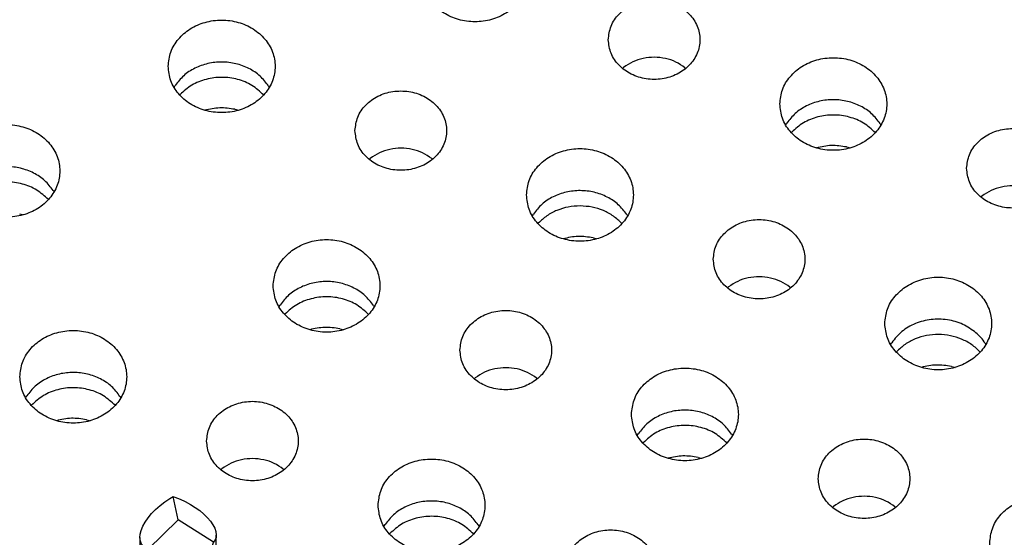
# Model space of a CAD drawing. Header units: inches. Extents: x -129 to 664, y -381 to 179.
# Tile 64 of 109: x -62.52 to -49.62, y -200.15 to -193.38. Entities that reach past the tile are written whole.
import ezdxf

# ---------------------------------------------------------------- set-up
doc = ezdxf.new("R2010")
doc.units = ezdxf.units.IN
doc.layers.add('1', color=7, linetype='Continuous')

# ---------------------------------------------------------------- blocks, each defined once
blk = doc.blocks.new('insulator_top2_E7018-25457__90', base_point=(-86.509, -231.663))
at = {"color": 7, "linetype": 'Continuous'}
for p, q in [((-54.621, -194.013), (-54.606, -194)), ((-53.802, -194.004), (-53.791, -194.013)), ((-60.495, -194.262), (-60.48, -194.238)), ((-59.259, -194.243), (-59.248, -194.262)), ((-52.483, -194.755), (-52.468, -194.731)), ((-51.247, -194.736), (-51.236, -194.755)), ((-57.939, -195.203), (-57.924, -195.191)), ((-57.12, -195.194), (-57.11, -195.203)), ((-62.078, -195.613), (-62.067, -195.631)), ((-49.927, -195.696), (-49.912, -195.684)), ((-55.801, -195.945), (-55.787, -195.921)), ((-54.565, -195.927), (-54.554, -195.945)), ((-53.246, -196.887), (-53.231, -196.874)), ((-52.427, -196.878), (-52.416, -196.887)), ((-59.12, -197.136), (-59.106, -197.112)), ((-57.884, -197.117), (-57.873, -197.136)), ((-51.108, -197.629), (-51.094, -197.605)), ((-49.872, -197.61), (-49.861, -197.629)), ((-56.565, -198.077), (-56.55, -198.065)), ((-55.746, -198.068), (-55.735, -198.077)), ((-62.439, -198.326), (-62.424, -198.302)), ((-61.203, -198.308), (-61.192, -198.326)), ((-54.427, -198.819), (-54.412, -198.795)), ((-53.191, -198.801), (-53.18, -198.819)), ((-59.883, -199.268), (-59.868, -199.255)), ((-59.064, -199.259), (-59.054, -199.268)), ((-51.871, -199.761), (-51.856, -199.748)), ((-51.052, -199.752), (-51.042, -199.761)), ((-57.745, -200.01), (-57.731, -199.986)), ((-56.509, -199.991), (-56.498, -200.01))]:
    blk.add_line(p, q, dxfattribs=at)
for points, knots in [([(-57.253, -192.796), (-57.246, -192.86), (-57.232, -192.989), (-57.124, -193.162), (-56.967, -193.297), (-56.77, -193.383), (-56.553, -193.412), (-56.335, -193.383), (-56.138, -193.297), (-55.98, -193.162), (-55.877, -192.989), (-55.841, -192.796), (-55.877, -192.603), (-55.98, -192.43), (-56.138, -192.295), (-56.335, -192.209), (-56.553, -192.18), (-56.77, -192.209), (-56.967, -192.295), (-57.124, -192.43), (-57.232, -192.603), (-57.246, -192.732), (-57.253, -192.796)], [0, 0, 0, 0, 0.190439, 0.386512, 0.591376, 0.804667, 1.023004, 1.241341, 1.454632, 1.659496, 1.855569, 2.046008, 2.236447, 2.43252, 2.637384, 2.850675, 3.069012, 3.287349, 3.50064, 3.705504, 3.901578, 4.092016, 4.092016, 4.092016, 4.092016]), ([(-54.806, -193.638), (-54.799, -193.699), (-54.784, -193.822), (-54.67, -193.982), (-54.508, -194.099), (-54.31, -194.16), (-54.101, -194.16), (-53.904, -194.099), (-53.74, -193.982), (-53.632, -193.822), (-53.593, -193.638), (-53.632, -193.453), (-53.74, -193.293), (-53.904, -193.177), (-54.101, -193.115), (-54.31, -193.115), (-54.508, -193.177), (-54.67, -193.293), (-54.784, -193.453), (-54.799, -193.577), (-54.806, -193.638)], [0, 0, 0, 0, 0.181365, 0.369194, 0.566516, 0.771824, 0.980202, 1.18551, 1.382833, 1.570662, 1.752027, 1.933392, 2.121221, 2.318543, 2.523851, 2.732229, 2.937537, 3.134859, 3.322688, 3.504053, 3.504053, 3.504053, 3.504053]), ([(-60.571, -193.986), (-60.564, -194.05), (-60.55, -194.18), (-60.443, -194.352), (-60.286, -194.487), (-60.088, -194.573), (-59.871, -194.602), (-59.654, -194.573), (-59.457, -194.487), (-59.298, -194.352), (-59.195, -194.18), (-59.159, -193.986), (-59.195, -193.793), (-59.298, -193.621), (-59.457, -193.486), (-59.654, -193.4), (-59.871, -193.37), (-60.088, -193.4), (-60.286, -193.486), (-60.443, -193.621), (-60.55, -193.793), (-60.564, -193.923), (-60.571, -193.986)], [0, 0, 0, 0, 0.190439, 0.386512, 0.591376, 0.804667, 1.023004, 1.241341, 1.454632, 1.659496, 1.855569, 2.046008, 2.236447, 2.43252, 2.637384, 2.850675, 3.069012, 3.287349, 3.50064, 3.705504, 3.901578, 4.092016, 4.092016, 4.092016, 4.092016]), ([(-59.259, -194.243), (-59.293, -194.198), (-59.363, -194.106), (-59.513, -194.008), (-59.684, -193.945), (-59.868, -193.923), (-60.052, -193.943), (-60.223, -194.005), (-60.374, -194.101), (-60.445, -194.193), (-60.48, -194.238)], [0, 0, 0, 0, 0.169498, 0.345491, 0.526995, 0.711654, 0.896376, 1.078052, 1.254285, 1.42403, 1.42403, 1.42403, 1.42403]), ([(-53.802, -194.004), (-53.84, -193.977), (-53.919, -193.924), (-54.057, -193.879), (-54.203, -193.863), (-54.348, -193.878), (-54.487, -193.921), (-54.567, -193.974), (-54.606, -194)], [0, 0, 0, 0, 0.1402464, 0.2843158, 0.4305325, 0.5767946, 0.7209913, 0.8614212, 0.8614212, 0.8614212, 0.8614212]), ([(-52.559, -194.479), (-52.552, -194.543), (-52.538, -194.673), (-52.431, -194.845), (-52.274, -194.98), (-52.076, -195.066), (-51.859, -195.096), (-51.642, -195.066), (-51.445, -194.98), (-51.286, -194.845), (-51.183, -194.673), (-51.147, -194.479), (-51.183, -194.286), (-51.286, -194.114), (-51.445, -193.979), (-51.642, -193.893), (-51.859, -193.863), (-52.076, -193.893), (-52.274, -193.979), (-52.431, -194.114), (-52.538, -194.286), (-52.552, -194.416), (-52.559, -194.479)], [0, 0, 0, 0, 0.190439, 0.386512, 0.591376, 0.804667, 1.023004, 1.241341, 1.454632, 1.659496, 1.855569, 2.046008, 2.236447, 2.43252, 2.637384, 2.850675, 3.069012, 3.287349, 3.50064, 3.705504, 3.901578, 4.092016, 4.092016, 4.092016, 4.092016]), ([(-58.125, -194.828), (-58.117, -194.889), (-58.102, -195.013), (-57.989, -195.173), (-57.827, -195.289), (-57.629, -195.35), (-57.42, -195.35), (-57.222, -195.289), (-57.059, -195.173), (-56.95, -195.013), (-56.912, -194.828), (-56.95, -194.644), (-57.059, -194.484), (-57.222, -194.367), (-57.42, -194.306), (-57.629, -194.306), (-57.827, -194.367), (-57.989, -194.484), (-58.102, -194.644), (-58.117, -194.767), (-58.125, -194.828)], [0, 0, 0, 0, 0.181365, 0.369194, 0.566516, 0.771824, 0.980202, 1.18551, 1.382833, 1.570662, 1.752027, 1.933392, 2.121221, 2.318543, 2.523851, 2.732229, 2.937537, 3.134859, 3.322688, 3.504053, 3.504053, 3.504053, 3.504053]), ([(-51.247, -194.736), (-51.281, -194.691), (-51.351, -194.599), (-51.501, -194.501), (-51.672, -194.438), (-51.856, -194.416), (-52.04, -194.436), (-52.211, -194.498), (-52.362, -194.595), (-52.433, -194.686), (-52.468, -194.731)], [0, 0, 0, 0, 0.169498, 0.345491, 0.526995, 0.711655, 0.896377, 1.078053, 1.254287, 1.424032, 1.424032, 1.424032, 1.424032]), ([(-63.391, -195.356), (-63.384, -195.42), (-63.37, -195.549), (-63.263, -195.722), (-63.106, -195.857), (-62.908, -195.942), (-62.691, -195.972), (-62.474, -195.942), (-62.276, -195.857), (-62.118, -195.722), (-62.015, -195.549), (-61.979, -195.356), (-62.015, -195.163), (-62.118, -194.99), (-62.276, -194.855), (-62.474, -194.769), (-62.691, -194.74), (-62.908, -194.769), (-63.106, -194.855), (-63.263, -194.99), (-63.37, -195.163), (-63.384, -195.292), (-63.391, -195.356)], [0, 0, 0, 0, 0.190439, 0.386512, 0.591376, 0.804667, 1.023004, 1.241341, 1.454632, 1.659496, 1.855569, 2.046008, 2.236447, 2.43252, 2.637384, 2.850675, 3.069012, 3.287349, 3.50064, 3.705504, 3.901578, 4.092016, 4.092016, 4.092016, 4.092016]), ([(-50.113, -195.321), (-50.105, -195.382), (-50.09, -195.506), (-49.977, -195.666), (-49.815, -195.782), (-49.617, -195.844), (-49.408, -195.844), (-49.21, -195.782), (-49.047, -195.666), (-48.938, -195.506), (-48.9, -195.321), (-48.938, -195.137), (-49.047, -194.977), (-49.21, -194.86), (-49.408, -194.799), (-49.617, -194.799), (-49.815, -194.86), (-49.977, -194.977), (-50.09, -195.137), (-50.105, -195.26), (-50.113, -195.321)], [0, 0, 0, 0, 0.181365, 0.369194, 0.566516, 0.771824, 0.980202, 1.18551, 1.382833, 1.570662, 1.752027, 1.933392, 2.121221, 2.318543, 2.523851, 2.732229, 2.937537, 3.134859, 3.322688, 3.504053, 3.504053, 3.504053, 3.504053]), ([(-57.12, -195.194), (-57.159, -195.168), (-57.238, -195.114), (-57.376, -195.07), (-57.521, -195.053), (-57.667, -195.069), (-57.806, -195.112), (-57.885, -195.165), (-57.924, -195.191)], [0, 0, 0, 0, 0.1402464, 0.2843157, 0.4305323, 0.5767944, 0.720991, 0.8614208, 0.8614208, 0.8614208, 0.8614208]), ([(-55.878, -195.67), (-55.871, -195.734), (-55.857, -195.863), (-55.75, -196.036), (-55.593, -196.171), (-55.395, -196.257), (-55.178, -196.286), (-54.961, -196.257), (-54.763, -196.171), (-54.605, -196.036), (-54.502, -195.863), (-54.466, -195.67), (-54.502, -195.477), (-54.605, -195.304), (-54.763, -195.169), (-54.961, -195.083), (-55.178, -195.054), (-55.395, -195.083), (-55.593, -195.169), (-55.75, -195.304), (-55.857, -195.477), (-55.871, -195.606), (-55.878, -195.67)], [0, 0, 0, 0, 0.190439, 0.386512, 0.591376, 0.804667, 1.023004, 1.241341, 1.454632, 1.659496, 1.855569, 2.046008, 2.236447, 2.43252, 2.637384, 2.850675, 3.069012, 3.287349, 3.50064, 3.705504, 3.901578, 4.092016, 4.092016, 4.092016, 4.092016]), ([(-62.078, -195.613), (-62.113, -195.567), (-62.183, -195.475), (-62.333, -195.377), (-62.503, -195.314), (-62.687, -195.293), (-62.872, -195.313), (-63.043, -195.374), (-63.194, -195.471), (-63.265, -195.562), (-63.3, -195.607)], [0, 0, 0, 0, 0.169498, 0.345491, 0.526995, 0.711654, 0.896376, 1.078052, 1.254285, 1.42403, 1.42403, 1.42403, 1.42403]), ([(-54.565, -195.927), (-54.6, -195.882), (-54.67, -195.789), (-54.82, -195.692), (-54.99, -195.628), (-55.174, -195.607), (-55.359, -195.627), (-55.53, -195.688), (-55.681, -195.785), (-55.752, -195.876), (-55.787, -195.921)], [0, 0, 0, 0, 0.169498, 0.345491, 0.526995, 0.711655, 0.896377, 1.078053, 1.254286, 1.424031, 1.424031, 1.424031, 1.424031]), ([(-49.108, -195.687), (-49.147, -195.661), (-49.226, -195.607), (-49.364, -195.563), (-49.509, -195.546), (-49.655, -195.562), (-49.794, -195.605), (-49.873, -195.658), (-49.912, -195.684)], [0, 0, 0, 0, 0.1402466, 0.2843161, 0.430533, 0.5767952, 0.720992, 0.861422, 0.861422, 0.861422, 0.861422]), ([(-53.431, -196.512), (-53.424, -196.573), (-53.409, -196.696), (-53.296, -196.856), (-53.134, -196.973), (-52.936, -197.034), (-52.727, -197.034), (-52.529, -196.973), (-52.366, -196.856), (-52.257, -196.696), (-52.219, -196.512), (-52.257, -196.327), (-52.366, -196.167), (-52.529, -196.051), (-52.727, -195.99), (-52.936, -195.99), (-53.134, -196.051), (-53.296, -196.167), (-53.409, -196.327), (-53.424, -196.451), (-53.431, -196.512)], [0, 0, 0, 0, 0.181365, 0.369194, 0.566516, 0.771824, 0.980202, 1.18551, 1.382833, 1.570662, 1.752027, 1.933392, 2.121221, 2.318543, 2.523851, 2.732229, 2.937537, 3.134859, 3.322688, 3.504053, 3.504053, 3.504053, 3.504053]), ([(-59.197, -196.86), (-59.19, -196.924), (-59.176, -197.054), (-59.068, -197.226), (-58.911, -197.361), (-58.714, -197.447), (-58.497, -197.477), (-58.279, -197.447), (-58.082, -197.361), (-57.924, -197.226), (-57.821, -197.054), (-57.785, -196.86), (-57.821, -196.667), (-57.924, -196.495), (-58.082, -196.36), (-58.279, -196.274), (-58.497, -196.244), (-58.714, -196.274), (-58.911, -196.36), (-59.068, -196.495), (-59.176, -196.667), (-59.19, -196.797), (-59.197, -196.86)], [0, 0, 0, 0, 0.190439, 0.386512, 0.591376, 0.804667, 1.023004, 1.241341, 1.454632, 1.659496, 1.855569, 2.046008, 2.236447, 2.43252, 2.637384, 2.850675, 3.069012, 3.287349, 3.50064, 3.705504, 3.901578, 4.092016, 4.092016, 4.092016, 4.092016]), ([(-57.884, -197.117), (-57.918, -197.072), (-57.989, -196.98), (-58.138, -196.882), (-58.309, -196.819), (-58.493, -196.797), (-58.677, -196.817), (-58.849, -196.879), (-58.999, -196.975), (-59.071, -197.067), (-59.106, -197.112)], [0, 0, 0, 0, 0.169498, 0.345491, 0.526996, 0.711655, 0.896377, 1.078053, 1.254287, 1.424032, 1.424032, 1.424032, 1.424032]), ([(-52.427, -196.878), (-52.466, -196.851), (-52.544, -196.798), (-52.683, -196.753), (-52.828, -196.737), (-52.974, -196.752), (-53.113, -196.795), (-53.192, -196.848), (-53.231, -196.874)], [0, 0, 0, 0, 0.1402462, 0.2843155, 0.430532, 0.5767938, 0.7209903, 0.8614199, 0.8614199, 0.8614199, 0.8614199]), ([(-51.185, -197.354), (-51.178, -197.417), (-51.164, -197.547), (-51.056, -197.719), (-50.899, -197.854), (-50.702, -197.94), (-50.485, -197.97), (-50.267, -197.94), (-50.07, -197.854), (-49.912, -197.719), (-49.809, -197.547), (-49.773, -197.354), (-49.809, -197.16), (-49.912, -196.988), (-50.07, -196.853), (-50.267, -196.767), (-50.485, -196.737), (-50.702, -196.767), (-50.899, -196.853), (-51.056, -196.988), (-51.164, -197.16), (-51.178, -197.29), (-51.185, -197.354)], [0, 0, 0, 0, 0.190439, 0.386512, 0.591376, 0.804667, 1.023004, 1.241341, 1.454632, 1.659496, 1.855569, 2.046008, 2.236447, 2.43252, 2.637384, 2.850675, 3.069012, 3.287349, 3.50064, 3.705504, 3.901578, 4.092016, 4.092016, 4.092016, 4.092016]), ([(-56.75, -197.702), (-56.743, -197.763), (-56.728, -197.887), (-56.614, -198.047), (-56.453, -198.163), (-56.255, -198.224), (-56.045, -198.224), (-55.848, -198.163), (-55.684, -198.047), (-55.576, -197.887), (-55.537, -197.702), (-55.576, -197.518), (-55.684, -197.358), (-55.848, -197.241), (-56.045, -197.18), (-56.255, -197.18), (-56.453, -197.241), (-56.614, -197.358), (-56.728, -197.518), (-56.743, -197.641), (-56.75, -197.702)], [0, 0, 0, 0, 0.181365, 0.369194, 0.566516, 0.771824, 0.980202, 1.18551, 1.382833, 1.570662, 1.752027, 1.933392, 2.121221, 2.318543, 2.523851, 2.732229, 2.937537, 3.134859, 3.322688, 3.504053, 3.504053, 3.504053, 3.504053]), ([(-49.99, -197.475), (-50.045, -197.435), (-50.158, -197.353), (-50.365, -197.297), (-50.579, -197.293), (-50.785, -197.346), (-50.968, -197.448), (-51.052, -197.553), (-51.094, -197.605)], [0, 0, 0, 0, 0.204407, 0.415613, 0.629557, 0.841333, 1.046701, 1.243496, 1.243496, 1.243496, 1.243496]), ([(-62.515, -198.051), (-62.508, -198.115), (-62.494, -198.244), (-62.387, -198.417), (-62.23, -198.552), (-62.032, -198.638), (-61.815, -198.667), (-61.598, -198.638), (-61.401, -198.552), (-61.242, -198.417), (-61.139, -198.244), (-61.103, -198.051), (-61.139, -197.858), (-61.242, -197.685), (-61.401, -197.55), (-61.598, -197.464), (-61.815, -197.435), (-62.032, -197.464), (-62.23, -197.55), (-62.387, -197.685), (-62.494, -197.858), (-62.508, -197.987), (-62.515, -198.051)], [0, 0, 0, 0, 0.190439, 0.386512, 0.591376, 0.804667, 1.023004, 1.241341, 1.454632, 1.659496, 1.855569, 2.046008, 2.236447, 2.43252, 2.637384, 2.850675, 3.069012, 3.287349, 3.50064, 3.705504, 3.901578, 4.092016, 4.092016, 4.092016, 4.092016]), ([(-49.872, -197.61), (-49.889, -197.586), (-49.923, -197.536), (-49.967, -197.496), (-49.99, -197.475)], [0, 0, 0, 0, 0.0890417, 0.1798799, 0.1798799, 0.1798799, 0.1798799]), ([(-55.746, -198.068), (-55.784, -198.042), (-55.863, -197.988), (-56.001, -197.944), (-56.147, -197.927), (-56.292, -197.943), (-56.431, -197.986), (-56.511, -198.039), (-56.55, -198.065)], [0, 0, 0, 0, 0.1402463, 0.2843156, 0.4305322, 0.5767942, 0.7209907, 0.8614205, 0.8614205, 0.8614205, 0.8614205]), ([(-54.503, -198.544), (-54.496, -198.608), (-54.482, -198.737), (-54.375, -198.91), (-54.218, -199.045), (-54.021, -199.131), (-53.803, -199.16), (-53.586, -199.131), (-53.389, -199.045), (-53.23, -198.91), (-53.127, -198.737), (-53.091, -198.544), (-53.127, -198.351), (-53.23, -198.178), (-53.389, -198.043), (-53.586, -197.957), (-53.803, -197.928), (-54.021, -197.957), (-54.218, -198.043), (-54.375, -198.178), (-54.482, -198.351), (-54.496, -198.48), (-54.503, -198.544)], [0, 0, 0, 0, 0.190439, 0.386512, 0.591376, 0.804667, 1.023004, 1.241341, 1.454632, 1.659496, 1.855569, 2.046008, 2.236447, 2.43252, 2.637384, 2.850675, 3.069012, 3.287349, 3.50064, 3.705504, 3.901578, 4.092016, 4.092016, 4.092016, 4.092016]), ([(-61.203, -198.308), (-61.237, -198.262), (-61.307, -198.17), (-61.457, -198.073), (-61.628, -198.009), (-61.812, -197.988), (-61.996, -198.008), (-62.167, -198.069), (-62.318, -198.166), (-62.389, -198.257), (-62.424, -198.302)], [0, 0, 0, 0, 0.169498, 0.345491, 0.526995, 0.711655, 0.896377, 1.078053, 1.254287, 1.424032, 1.424032, 1.424032, 1.424032]), ([(-60.069, -198.893), (-60.061, -198.954), (-60.046, -199.077), (-59.933, -199.237), (-59.771, -199.354), (-59.573, -199.415), (-59.364, -199.415), (-59.166, -199.354), (-59.003, -199.237), (-58.894, -199.077), (-58.856, -198.893), (-58.894, -198.708), (-59.003, -198.548), (-59.166, -198.432), (-59.364, -198.37), (-59.573, -198.37), (-59.771, -198.432), (-59.933, -198.548), (-60.046, -198.708), (-60.061, -198.832), (-60.069, -198.893)], [0, 0, 0, 0, 0.181365, 0.369194, 0.566516, 0.771824, 0.980202, 1.18551, 1.382833, 1.570662, 1.752027, 1.933392, 2.121221, 2.318543, 2.523851, 2.732229, 2.937537, 3.134859, 3.322688, 3.504053, 3.504053, 3.504053, 3.504053]), ([(-53.191, -198.801), (-53.225, -198.756), (-53.295, -198.664), (-53.445, -198.566), (-53.616, -198.503), (-53.8, -198.481), (-53.984, -198.501), (-54.155, -198.563), (-54.306, -198.659), (-54.377, -198.751), (-54.412, -198.795)], [0, 0, 0, 0, 0.169498, 0.345491, 0.526995, 0.711655, 0.896376, 1.078052, 1.254286, 1.424031, 1.424031, 1.424031, 1.424031]), ([(-52.057, -199.386), (-52.049, -199.447), (-52.034, -199.57), (-51.921, -199.73), (-51.759, -199.847), (-51.561, -199.908), (-51.352, -199.908), (-51.154, -199.847), (-50.991, -199.73), (-50.882, -199.57), (-50.844, -199.386), (-50.882, -199.201), (-50.991, -199.041), (-51.154, -198.925), (-51.352, -198.864), (-51.561, -198.864), (-51.759, -198.925), (-51.921, -199.041), (-52.034, -199.201), (-52.049, -199.325), (-52.057, -199.386)], [0, 0, 0, 0, 0.181365, 0.369194, 0.566516, 0.771824, 0.980202, 1.18551, 1.382833, 1.570662, 1.752027, 1.933392, 2.121221, 2.318543, 2.523851, 2.732229, 2.937537, 3.134859, 3.322688, 3.504053, 3.504053, 3.504053, 3.504053]), ([(-59.064, -199.259), (-59.103, -199.232), (-59.182, -199.179), (-59.32, -199.134), (-59.465, -199.118), (-59.611, -199.133), (-59.75, -199.176), (-59.829, -199.229), (-59.868, -199.255)], [0, 0, 0, 0, 0.1402465, 0.284316, 0.4305328, 0.576795, 0.7209917, 0.8614217, 0.8614217, 0.8614217, 0.8614217]), ([(-57.822, -199.734), (-57.815, -199.798), (-57.801, -199.928), (-57.694, -200.1), (-57.537, -200.235), (-57.339, -200.321), (-57.122, -200.351), (-56.905, -200.321), (-56.707, -200.235), (-56.549, -200.1), (-56.446, -199.928), (-56.41, -199.734), (-56.446, -199.541), (-56.549, -199.369), (-56.707, -199.234), (-56.905, -199.148), (-57.122, -199.118), (-57.339, -199.148), (-57.537, -199.234), (-57.694, -199.369), (-57.801, -199.541), (-57.815, -199.671), (-57.822, -199.734)], [0, 0, 0, 0, 0.190439, 0.386512, 0.591376, 0.804667, 1.023004, 1.241341, 1.454632, 1.659496, 1.855569, 2.046008, 2.236447, 2.43252, 2.637384, 2.850675, 3.069012, 3.287349, 3.50064, 3.705504, 3.901578, 4.092016, 4.092016, 4.092016, 4.092016]), ([(-51.052, -199.752), (-51.091, -199.725), (-51.17, -199.672), (-51.308, -199.627), (-51.454, -199.611), (-51.599, -199.626), (-51.738, -199.669), (-51.817, -199.722), (-51.856, -199.748)], [0, 0, 0, 0, 0.1402463, 0.2843156, 0.4305322, 0.5767942, 0.7209907, 0.8614205, 0.8614205, 0.8614205, 0.8614205]), ([(-49.81, -200.228), (-49.803, -200.291), (-49.789, -200.421), (-49.682, -200.593), (-49.525, -200.728), (-49.327, -200.814), (-49.11, -200.844), (-48.893, -200.814), (-48.695, -200.728), (-48.537, -200.593), (-48.434, -200.421), (-48.398, -200.228), (-48.434, -200.034), (-48.537, -199.862), (-48.695, -199.727), (-48.893, -199.641), (-49.11, -199.611), (-49.327, -199.641), (-49.525, -199.727), (-49.682, -199.862), (-49.789, -200.034), (-49.803, -200.164), (-49.81, -200.228)], [0, 0, 0, 0, 0.190439, 0.386512, 0.591376, 0.804667, 1.023004, 1.241341, 1.454632, 1.659496, 1.855569, 2.046008, 2.236447, 2.43252, 2.637384, 2.850675, 3.069012, 3.287349, 3.50064, 3.705504, 3.901578, 4.092016, 4.092016, 4.092016, 4.092016]), ([(-56.509, -199.991), (-56.544, -199.946), (-56.614, -199.854), (-56.764, -199.756), (-56.934, -199.693), (-57.118, -199.671), (-57.303, -199.691), (-57.474, -199.753), (-57.625, -199.85), (-57.696, -199.941), (-57.731, -199.986)], [0, 0, 0, 0, 0.169498, 0.345491, 0.526995, 0.711655, 0.896376, 1.078052, 1.254286, 1.424031, 1.424031, 1.424031, 1.424031]), ([(-55.375, -200.576), (-55.368, -200.637), (-55.353, -200.761), (-55.24, -200.921), (-55.078, -201.037), (-54.88, -201.099), (-54.671, -201.099), (-54.473, -201.037), (-54.31, -200.921), (-54.201, -200.761), (-54.163, -200.576), (-54.201, -200.392), (-54.31, -200.232), (-54.473, -200.115), (-54.671, -200.054), (-54.88, -200.054), (-55.078, -200.115), (-55.24, -200.232), (-55.353, -200.392), (-55.368, -200.515), (-55.375, -200.576)], [0, 0, 0, 0, 0.181365, 0.369194, 0.566516, 0.771824, 0.980202, 1.18551, 1.382833, 1.570662, 1.752027, 1.933392, 2.121221, 2.318543, 2.523851, 2.732229, 2.937537, 3.134859, 3.322688, 3.504053, 3.504053, 3.504053, 3.504053])]:
    blk.add_open_spline(points, degree=3, knots=knots, dxfattribs=at)
blk = doc.blocks.new('sig_pogo_1400-2142_13_22__109', base_point=(-61.091, -201.468))
at = {"color": 7, "linetype": 'Continuous'}
for p, q in [((-60.616, -199.69), (-60.551, -199.647)), ((-60.551, -199.647), (-60.506, -199.621)), ((-60.441, -199.925), (-60.506, -199.621)), ((-60.506, -199.621), (-60.483, -199.628)), ((-60.483, -199.628), (-60.415, -199.655)), ((-60.736, -199.789), (-60.678, -199.738)), ((-60.678, -199.738), (-60.616, -199.69)), ((-60.415, -199.655), (-60.347, -199.686)), ((-60.347, -199.686), (-60.281, -199.722)), ((-60.281, -199.722), (-60.218, -199.762)), ((-60.218, -199.762), (-60.159, -199.804)), ((-60.872, -199.954), (-60.834, -199.898)), ((-60.834, -199.898), (-60.788, -199.843)), ((-60.788, -199.843), (-60.736, -199.789)), ((-60.159, -199.804), (-60.106, -199.849)), ((-60.106, -199.849), (-60.058, -199.896)), ((-60.058, -199.896), (-60.018, -199.943)), ((-60.924, -200.063), (-60.903, -200.009)), ((-60.903, -200.009), (-60.872, -199.954)), ((-60.837, -200.314), (-60.441, -199.925)), ((-59.979, -200.216), (-60.441, -199.925)), ((-60.018, -199.943), (-59.985, -199.989)), ((-59.985, -199.989), (-59.961, -200.035)), ((-59.961, -200.035), (-59.946, -200.078)), ((-60.941, -200.156), (-60.937, -200.114)), ((-60.941, -200.156), (-60.941, -201.025)), ((-60.935, -200.205), (-60.941, -200.156)), ((-60.937, -200.114), (-60.924, -200.063)), ((-59.944, -200.155), (-59.957, -200.188)), ((-59.946, -200.078), (-59.941, -200.123)), ((-59.941, -200.123), (-59.944, -200.155)), ((-59.941, -201.025), (-59.941, -200.123)), ((-60.92, -200.243), (-60.935, -200.205)), ((-60.896, -200.275), (-60.92, -200.243)), ((-60.863, -200.3), (-60.896, -200.275)), ((-60.009, -200.297), (-60.047, -200.371)), ((-59.979, -200.216), (-60.009, -200.297)), ((-59.957, -200.188), (-59.979, -200.216)), ((-60.837, -200.314), (-60.863, -200.3)), ((-60.823, -200.339), (-60.837, -200.314)), ((-60.776, -200.409), (-60.823, -200.339)), ((-60.722, -200.469), (-60.776, -200.409)), ((-60.047, -200.371), (-60.093, -200.437)), ((-60.663, -200.52), (-60.722, -200.469)), ((-60.6, -200.56), (-60.663, -200.52)), ((-60.203, -200.54), (-60.265, -200.574)), ((-60.145, -200.494), (-60.203, -200.54)), ((-60.093, -200.437), (-60.145, -200.494)), ((-60.941, -200.667), (-60.952, -200.677)), ((-60.534, -200.588), (-60.6, -200.56)), ((-60.466, -200.603), (-60.534, -200.588)), ((-60.398, -200.606), (-60.466, -200.603)), ((-60.331, -200.596), (-60.398, -200.606)), ((-60.265, -200.574), (-60.331, -200.596)), ((-59.891, -200.724), (-59.941, -200.666)), ((-61.091, -201.15), (-61.091, -201.025)), ((-59.791, -201.149), (-59.791, -201.025)), ((-61.063, -201.186), (-61.043, -201.233)), ((-59.836, -201.229), (-59.812, -201.168))]:
    blk.add_line(p, q, dxfattribs=at)
for points, knots in [([(-60.952, -200.677), (-60.992, -200.73), (-61.07, -200.833), (-61.084, -200.962), (-61.091, -201.025)], [0, 0, 0, 0, 0.1935531, 0.3809583, 0.3809583, 0.3809583, 0.3809583]), ([(-59.791, -201.025), (-59.795, -200.972), (-59.805, -200.863), (-59.862, -200.771), (-59.891, -200.724)], [0, 0, 0, 0, 0.1585791, 0.3210102, 0.3210102, 0.3210102, 0.3210102]), ([(-61.091, -201.025), (-61.089, -201.052), (-61.087, -201.107), (-61.071, -201.16), (-61.063, -201.186)], [0, 0, 0, 0, 0.0816949, 0.1639504, 0.1639504, 0.1639504, 0.1639504]), ([(-60.941, -201.025), (-60.935, -201.072), (-60.924, -201.169), (-60.842, -201.295), (-60.722, -201.393), (-60.572, -201.451), (-60.409, -201.465), (-60.251, -201.433), (-60.108, -201.361), (-60.041, -201.282), (-60.009, -201.244)], [0, 0, 0, 0, 0.141386, 0.287254, 0.439971, 0.598978, 0.761314, 0.922843, 1.079706, 1.229734, 1.229734, 1.229734, 1.229734]), ([(-60.009, -201.244), (-59.989, -201.209), (-59.95, -201.142), (-59.944, -201.064), (-59.941, -201.025)], [0, 0, 0, 0, 0.1170724, 0.2316638, 0.2316638, 0.2316638, 0.2316638]), ([(-59.812, -201.168), (-59.806, -201.144), (-59.793, -201.097), (-59.791, -201.049), (-59.791, -201.025)], [0, 0, 0, 0, 0.0724707, 0.1445543, 0.1445543, 0.1445543, 0.1445543])]:
    blk.add_open_spline(points, degree=3, knots=knots, dxfattribs=at)
blk = doc.blocks.new('signal_pin_set__142', base_point=(-77.632, -244.805))
blk.add_blockref('sig_pogo_1400-2142_13_22__109', (-61.091, -201.468))
blk = doc.blocks.new('insulator_top1_E7018-25456__154', base_point=(-86.509, -232.063))
at = {"color": 7, "linetype": 'Continuous'}
for p, q in [((-54.621, -194.013), (-54.606, -194)), ((-53.802, -194.004), (-53.791, -194.013)), ((-60.421, -194.361), (-60.416, -194.356)), ((-59.698, -194.549), (-59.651, -194.561)), ((-52.409, -194.854), (-52.404, -194.849)), ((-51.686, -195.042), (-51.639, -195.054)), ((-57.939, -195.203), (-57.924, -195.191)), ((-57.12, -195.194), (-57.11, -195.203)), ((-49.927, -195.696), (-49.912, -195.684)), ((-62.518, -195.918), (-62.471, -195.931)), ((-55.727, -196.045), (-55.723, -196.04)), ((-55.005, -196.233), (-54.957, -196.245)), ((-53.246, -196.887), (-53.231, -196.874)), ((-52.427, -196.878), (-52.416, -196.887)), ((-59.046, -197.235), (-59.042, -197.23)), ((-58.323, -197.423), (-58.276, -197.435)), ((-51.034, -197.728), (-51.03, -197.723)), ((-50.311, -197.916), (-50.264, -197.928)), ((-56.565, -198.077), (-56.55, -198.065)), ((-55.746, -198.068), (-55.735, -198.077)), ((-62.365, -198.426), (-62.36, -198.421)), ((-61.642, -198.614), (-61.595, -198.626)), ((-54.353, -198.919), (-54.348, -198.914)), ((-53.63, -199.107), (-53.583, -199.119)), ((-59.883, -199.268), (-59.868, -199.255)), ((-59.064, -199.259), (-59.054, -199.268)), ((-51.871, -199.761), (-51.856, -199.748)), ((-51.052, -199.752), (-51.042, -199.761)), ((-57.671, -200.109), (-57.667, -200.104))]:
    blk.add_line(p, q, dxfattribs=at)
for points, knots in [([(-53.802, -194.004), (-53.84, -193.977), (-53.919, -193.924), (-54.057, -193.879), (-54.203, -193.863), (-54.348, -193.878), (-54.487, -193.921), (-54.567, -193.974), (-54.606, -194)], [0, 0, 0, 0, 0.1402464, 0.2843158, 0.4305325, 0.5767946, 0.7209913, 0.8614212, 0.8614212, 0.8614212, 0.8614212]), ([(-59.322, -194.361), (-59.37, -194.316), (-59.469, -194.226), (-59.661, -194.149), (-59.868, -194.121), (-60.074, -194.148), (-60.267, -194.222), (-60.367, -194.312), (-60.416, -194.356)], [0, 0, 0, 0, 0.196081, 0.399664, 0.607703, 0.81582, 1.019616, 1.215979, 1.215979, 1.215979, 1.215979]), ([(-59.698, -194.549), (-59.764, -194.539), (-59.896, -194.518), (-60.027, -194.547), (-60.092, -194.561)], [0, 0, 0, 0, 0.1989564, 0.3974109, 0.3974109, 0.3974109, 0.3974109]), ([(-51.31, -194.854), (-51.358, -194.81), (-51.457, -194.719), (-51.649, -194.643), (-51.856, -194.614), (-52.062, -194.641), (-52.255, -194.715), (-52.355, -194.805), (-52.404, -194.849)], [0, 0, 0, 0, 0.196081, 0.399664, 0.607703, 0.815821, 1.019617, 1.215979, 1.215979, 1.215979, 1.215979]), ([(-57.12, -195.194), (-57.159, -195.168), (-57.238, -195.114), (-57.376, -195.07), (-57.521, -195.053), (-57.667, -195.069), (-57.806, -195.112), (-57.885, -195.165), (-57.924, -195.191)], [0, 0, 0, 0, 0.1402464, 0.2843157, 0.4305323, 0.5767944, 0.720991, 0.8614208, 0.8614208, 0.8614208, 0.8614208]), ([(-51.686, -195.042), (-51.752, -195.032), (-51.884, -195.011), (-52.015, -195.04), (-52.08, -195.054)], [0, 0, 0, 0, 0.1989556, 0.3974092, 0.3974092, 0.3974092, 0.3974092]), ([(-62.141, -195.73), (-62.19, -195.686), (-62.289, -195.595), (-62.481, -195.519), (-62.687, -195.49), (-62.894, -195.517), (-63.087, -195.592), (-63.187, -195.681), (-63.236, -195.725)], [0, 0, 0, 0, 0.196081, 0.399663, 0.607702, 0.81582, 1.019615, 1.215978, 1.215978, 1.215978, 1.215978]), ([(-49.108, -195.687), (-49.147, -195.661), (-49.226, -195.607), (-49.364, -195.563), (-49.509, -195.546), (-49.655, -195.562), (-49.794, -195.605), (-49.873, -195.658), (-49.912, -195.684)], [0, 0, 0, 0, 0.1402466, 0.2843161, 0.430533, 0.5767952, 0.720992, 0.861422, 0.861422, 0.861422, 0.861422]), ([(-55.174, -195.814), (-55.227, -195.816), (-55.331, -195.822), (-55.479, -195.868), (-55.614, -195.938), (-55.687, -196.006), (-55.723, -196.04)], [0, 0, 0, 0, 0.156526, 0.3111867, 0.462382, 0.609115, 0.609115, 0.609115, 0.609115]), ([(-54.628, -196.044), (-54.664, -196.01), (-54.736, -195.942), (-54.87, -195.871), (-55.018, -195.823), (-55.122, -195.817), (-55.174, -195.814)], [0, 0, 0, 0, 0.1465194, 0.2975279, 0.4520622, 0.6085436, 0.6085436, 0.6085436, 0.6085436]), ([(-55.005, -196.233), (-55.071, -196.222), (-55.203, -196.202), (-55.334, -196.23), (-55.399, -196.245)], [0, 0, 0, 0, 0.1989566, 0.3974114, 0.3974114, 0.3974114, 0.3974114]), ([(-52.427, -196.878), (-52.466, -196.851), (-52.544, -196.798), (-52.683, -196.753), (-52.828, -196.737), (-52.974, -196.752), (-53.113, -196.795), (-53.192, -196.848), (-53.231, -196.874)], [0, 0, 0, 0, 0.1402462, 0.2843155, 0.430532, 0.5767938, 0.7209903, 0.8614199, 0.8614199, 0.8614199, 0.8614199]), ([(-57.947, -197.235), (-57.996, -197.19), (-58.095, -197.1), (-58.286, -197.023), (-58.493, -196.995), (-58.7, -197.022), (-58.892, -197.096), (-58.993, -197.186), (-59.042, -197.23)], [0, 0, 0, 0, 0.196081, 0.399663, 0.607702, 0.815819, 1.019615, 1.215978, 1.215978, 1.215978, 1.215978]), ([(-58.323, -197.423), (-58.39, -197.413), (-58.522, -197.392), (-58.652, -197.421), (-58.718, -197.435)], [0, 0, 0, 0, 0.1989549, 0.3974078, 0.3974078, 0.3974078, 0.3974078]), ([(-50.481, -197.497), (-50.533, -197.5), (-50.637, -197.505), (-50.786, -197.551), (-50.921, -197.621), (-50.994, -197.69), (-51.03, -197.723)], [0, 0, 0, 0, 0.156526, 0.3111867, 0.462382, 0.609115, 0.609115, 0.609115, 0.609115]), ([(-49.935, -197.728), (-49.97, -197.694), (-50.042, -197.625), (-50.177, -197.554), (-50.325, -197.507), (-50.429, -197.5), (-50.481, -197.497)], [0, 0, 0, 0, 0.1465197, 0.2975286, 0.4520633, 0.6085451, 0.6085451, 0.6085451, 0.6085451]), ([(-55.746, -198.068), (-55.784, -198.042), (-55.863, -197.988), (-56.001, -197.944), (-56.147, -197.927), (-56.292, -197.943), (-56.431, -197.986), (-56.511, -198.039), (-56.55, -198.065)], [0, 0, 0, 0, 0.1402463, 0.2843156, 0.4305322, 0.5767942, 0.7209907, 0.8614205, 0.8614205, 0.8614205, 0.8614205]), ([(-50.311, -197.916), (-50.378, -197.906), (-50.51, -197.885), (-50.64, -197.914), (-50.706, -197.928)], [0, 0, 0, 0, 0.1989557, 0.3974095, 0.3974095, 0.3974095, 0.3974095]), ([(-61.266, -198.425), (-61.314, -198.381), (-61.413, -198.29), (-61.605, -198.214), (-61.812, -198.185), (-62.018, -198.212), (-62.211, -198.287), (-62.311, -198.377), (-62.36, -198.421)], [0, 0, 0, 0, 0.19608, 0.399663, 0.607702, 0.815819, 1.019615, 1.215977, 1.215977, 1.215977, 1.215977]), ([(-61.642, -198.614), (-61.708, -198.603), (-61.84, -198.583), (-61.971, -198.611), (-62.036, -198.626)], [0, 0, 0, 0, 0.1989545, 0.3974072, 0.3974072, 0.3974072, 0.3974072]), ([(-53.254, -198.918), (-53.302, -198.874), (-53.401, -198.783), (-53.593, -198.707), (-53.8, -198.679), (-54.006, -198.705), (-54.199, -198.78), (-54.299, -198.87), (-54.348, -198.914)], [0, 0, 0, 0, 0.196081, 0.399664, 0.607703, 0.815821, 1.019617, 1.21598, 1.21598, 1.21598, 1.21598]), ([(-59.064, -199.259), (-59.103, -199.232), (-59.182, -199.179), (-59.32, -199.134), (-59.465, -199.118), (-59.611, -199.133), (-59.75, -199.176), (-59.829, -199.229), (-59.868, -199.255)], [0, 0, 0, 0, 0.1402465, 0.284316, 0.4305328, 0.576795, 0.7209917, 0.8614217, 0.8614217, 0.8614217, 0.8614217]), ([(-53.63, -199.107), (-53.696, -199.096), (-53.828, -199.076), (-53.959, -199.105), (-54.024, -199.119)], [0, 0, 0, 0, 0.1989565, 0.3974111, 0.3974111, 0.3974111, 0.3974111]), ([(-51.052, -199.752), (-51.091, -199.725), (-51.17, -199.672), (-51.308, -199.627), (-51.454, -199.611), (-51.599, -199.626), (-51.738, -199.669), (-51.817, -199.722), (-51.856, -199.748)], [0, 0, 0, 0, 0.1402463, 0.2843156, 0.4305322, 0.5767942, 0.7209907, 0.8614205, 0.8614205, 0.8614205, 0.8614205]), ([(-56.572, -200.109), (-56.621, -200.065), (-56.72, -199.974), (-56.912, -199.898), (-57.118, -199.869), (-57.325, -199.896), (-57.518, -199.97), (-57.618, -200.06), (-57.667, -200.104)], [0, 0, 0, 0, 0.196081, 0.399664, 0.607703, 0.81582, 1.019616, 1.215979, 1.215979, 1.215979, 1.215979])]:
    blk.add_open_spline(points, degree=3, knots=knots, dxfattribs=at)
blk = doc.blocks.new('segment_160pin_assy_E7018-62555_1__158', base_point=(-86.509, -248.048))
for name, p in [('insulator_top2_E7018-25457__90', (-86.509, -231.663)), ('insulator_top1_E7018-25456__154', (-86.509, -232.063)), ('signal_pin_set__142', (-77.632, -244.805))]:
    blk.add_blockref(name, p)
blk = doc.blocks.new('hcdps_segment__159', base_point=(-86.509, -281.006))
blk.add_blockref('segment_160pin_assy_E7018-62555_1__158', (-86.509, -248.048))
blk = doc.blocks.new('gen2', base_point=(-26.051, -218.34))
blk.add_blockref('hcdps_segment__159', (-86.509, -281.006))
blk = doc.blocks.new('1__302', base_point=(-265.051, -517.34))
blk.add_blockref('gen2', (-26.051, -218.34))
blk = doc.blocks.new('hcdps_segment__303', base_point=(-265.051, -519.34))
at = {"layer": '1'}
blk.add_blockref('1__302', (-265.051, -517.34), dxfattribs=at)

msp = doc.modelspace()

# ---------------------------------------------------------------- block references
msp.add_blockref('hcdps_segment__303', (-265.051, -519.34))

doc.saveas('drawing.dxf')
